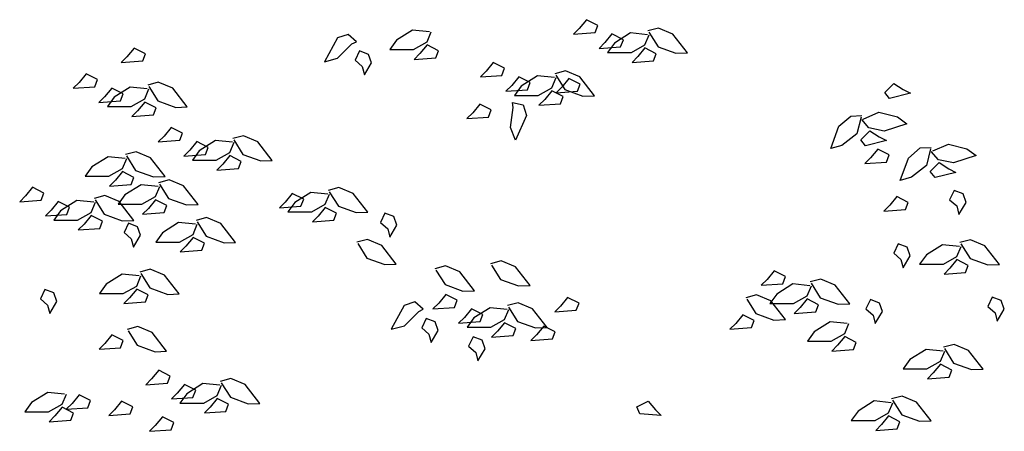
# Model space of a CAD drawing. Header units: metres. Extents: x 252743 to 254903, y 592696 to 593766.
# Tile 254 of 256: x 254630.8 to 254633.68, y 593463.6 to 593464.81. Entities that reach past the tile are written whole.
import ezdxf

# ---------------------------------------------------------------- set-up
doc = ezdxf.new("R2010")
doc.units = ezdxf.units.M
doc.layers.add('N-WB-PROFIEL-BLOCK', color=8, linetype='Continuous')
doc.layers.get('0').freeze()

# ---------------------------------------------------------------- blocks, each defined once
blk = doc.blocks.new('BOOM DOORSNEDE 2')
for p, q in [((0.4804, 4.3552), (0.4596, 4.3299)), ((0.5137, 4.3383), (0.4804, 4.3552)), ((-0.0279, 4.325), (-0.075, 4.2952)), ((0.0218, 4.32), (-0.0279, 4.325)), ((0.4596, 4.3299), (0.4427, 4.313)), ((0.5057, 4.3175), (0.5137, 4.3383)), ((0.6917, 4.3309), (0.6605, 4.3224)), ((0.7337, 4.3132), (0.6917, 4.3309)), ((-0.2474, 4.3017), (-0.2854, 4.2323)), ((-0.2162, 4.3121), (-0.2474, 4.3017)), ((-0.1924, 4.2909), (-0.2162, 4.3121)), ((-0.075, 4.2952), (-0.0949, 4.2679)), ((0.0144, 4.2902), (0.0268, 4.32)), ((0.4427, 4.313), (0.5057, 4.3175)), ((0.5554, 4.3135), (0.5345, 4.2882)), ((0.5887, 4.2966), (0.5554, 4.3135)), ((0.6096, 4.3164), (0.5624, 4.2866)), ((0.5807, 4.2758), (0.5887, 4.2966)), ((0.6592, 4.3114), (0.6096, 4.3164)), ((0.6518, 4.2816), (0.6642, 4.3114)), ((0.6636, 4.3185), (0.6901, 4.2762)), ((0.7763, 4.2583), (0.7337, 4.3132)), ((-0.8427, 4.2723), (-0.8636, 4.247)), ((-0.8095, 4.2554), (-0.8427, 4.2723)), ((-0.2473, 4.2428), (-0.2053, 4.2842)), ((-0.2053, 4.2842), (-0.1924, 4.2909)), ((-0.1832, 4.264), (-0.196, 4.2368)), ((-0.1568, 4.2536), (-0.1832, 4.264)), ((-0.0949, 4.2679), (-0.0254, 4.2679)), ((-0.0254, 4.2679), (0.0144, 4.2902)), ((0.0144, 4.2813), (-0.0065, 4.256)), ((0.0476, 4.2644), (0.0144, 4.2813)), ((0.0397, 4.2435), (0.0476, 4.2644)), ((0.5345, 4.2882), (0.5177, 4.2713)), ((0.5177, 4.2713), (0.5807, 4.2758)), ((0.5624, 4.2866), (0.5426, 4.2593)), ((0.6121, 4.2593), (0.6518, 4.2816)), ((0.6518, 4.2727), (0.6309, 4.2474)), ((0.6851, 4.2558), (0.6518, 4.2727)), ((0.6901, 4.2762), (0.7425, 4.2572)), ((-0.8636, 4.247), (-0.8805, 4.2301)), ((-0.8805, 4.2301), (-0.8174, 4.2345)), ((-0.8174, 4.2345), (-0.8095, 4.2554)), ((-0.2854, 4.2323), (-0.2473, 4.2428)), ((-0.196, 4.2368), (-0.1752, 4.2184)), ((-0.148, 4.2288), (-0.1568, 4.2536)), ((-0.0065, 4.256), (-0.0234, 4.2391)), ((-0.0234, 4.2391), (0.0397, 4.2435)), ((0.5426, 4.2593), (0.6121, 4.2593)), ((0.6309, 4.2474), (0.6141, 4.2305)), ((0.6141, 4.2305), (0.6771, 4.2349)), ((0.6771, 4.2349), (0.6851, 4.2558)), ((0.7425, 4.2572), (0.7763, 4.2583)), ((-0.1752, 4.2184), (-0.1688, 4.1936)), ((-0.1688, 4.1936), (-0.148, 4.2288)), ((0.2081, 4.2299), (0.1872, 4.2045)), ((0.2413, 4.213), (0.2081, 4.2299)), ((0.2334, 4.1921), (0.2413, 4.213)), ((-0.9831, 4.1969), (-1.0039, 4.1716)), ((-0.9498, 4.18), (-0.9831, 4.1969)), ((-0.9578, 4.1592), (-0.9498, 4.18)), ((0.1872, 4.2045), (0.1703, 4.1877)), ((0.1703, 4.1877), (0.2334, 4.1921)), ((0.2831, 4.1881), (0.2622, 4.1628)), ((0.3163, 4.1713), (0.2831, 4.1881)), ((0.3373, 4.191), (0.2901, 4.1612)), ((0.3869, 4.1861), (0.3373, 4.191)), ((0.3795, 4.1563), (0.3919, 4.1861)), ((0.4193, 4.2055), (0.3882, 4.197)), ((0.3912, 4.1931), (0.4177, 4.1509)), ((0.4294, 4.1837), (0.4086, 4.1583)), ((0.4613, 4.1878), (0.4193, 4.2055)), ((0.4627, 4.1668), (0.4294, 4.1837)), ((0.504, 4.1329), (0.4613, 4.1878)), ((-1.0039, 4.1716), (-1.0208, 4.1547)), ((-1.0208, 4.1547), (-0.9578, 4.1592)), ((-0.9081, 4.1552), (-0.929, 4.1299)), ((-0.8749, 4.1383), (-0.9081, 4.1552)), ((-0.8539, 4.1581), (-0.9011, 4.1283)), ((-0.8043, 4.1531), (-0.8539, 4.1581)), ((-0.8117, 4.1233), (-0.7993, 4.1531)), ((-0.7719, 4.1726), (-0.803, 4.1641)), ((-0.8, 4.1602), (-0.7734, 4.1179)), ((-0.7298, 4.1549), (-0.7719, 4.1726)), ((-0.6872, 4.1), (-0.7298, 4.1549)), ((0.2622, 4.1628), (0.2453, 4.1459)), ((0.2453, 4.1459), (0.3084, 4.1504)), ((0.2901, 4.1612), (0.2702, 4.1339)), ((0.3084, 4.1504), (0.3163, 4.1713)), ((0.3397, 4.1339), (0.3795, 4.1563)), ((0.4086, 4.1583), (0.3917, 4.1414)), ((0.4177, 4.1509), (0.4702, 4.1319)), ((0.4548, 4.1459), (0.4627, 4.1668)), ((1.3536, 4.1426), (1.3801, 4.1689)), ((1.3801, 4.1689), (1.4077, 4.1512)), ((1.4077, 4.1512), (1.429, 4.1404)), ((-0.929, 4.1299), (-0.9459, 4.113)), ((-0.9011, 4.1283), (-0.9209, 4.101)), ((-0.8828, 4.1175), (-0.8749, 4.1383)), ((-0.8514, 4.101), (-0.8117, 4.1233)), ((0.2702, 4.1339), (0.3397, 4.1339)), ((0.3586, 4.122), (0.3417, 4.1051)), ((0.3795, 4.1473), (0.3586, 4.122)), ((0.4127, 4.1304), (0.3795, 4.1473)), ((0.3917, 4.1414), (0.4548, 4.1459)), ((0.4048, 4.1096), (0.4127, 4.1304)), ((0.4702, 4.1319), (0.504, 4.1329)), ((1.3676, 4.1252), (1.3536, 4.1426)), ((1.429, 4.1404), (1.3676, 4.1252)), ((-0.9459, 4.113), (-0.8828, 4.1175)), ((-0.9209, 4.101), (-0.8514, 4.101)), ((-0.8117, 4.1144), (-0.8326, 4.089)), ((-0.7784, 4.0975), (-0.8117, 4.1144)), ((-0.7864, 4.0766), (-0.7784, 4.0975)), ((-0.7734, 4.1179), (-0.721, 4.0989)), ((-0.721, 4.0989), (-0.6872, 4.1)), ((0.1687, 4.1082), (0.1479, 4.0829)), ((0.202, 4.0913), (0.1687, 4.1082)), ((0.194, 4.0705), (0.202, 4.0913)), ((0.2584, 4.04), (0.2664, 4.0984)), ((0.264, 4.1128), (0.2952, 4.1064)), ((0.2664, 4.0984), (0.264, 4.1128)), ((0.2952, 4.1064), (0.3056, 4.0752)), ((0.3417, 4.1051), (0.4048, 4.1096)), ((-0.8326, 4.089), (-0.8495, 4.0722)), ((-0.8495, 4.0722), (-0.7864, 4.0766)), ((0.1479, 4.0829), (0.131, 4.066)), ((0.131, 4.066), (0.194, 4.0705)), ((0.3056, 4.0752), (0.2728, 4.0032)), ((1.2193, 4.0436), (1.2538, 4.0734)), ((1.2538, 4.0734), (1.2861, 4.0749)), ((1.2844, 4.0702), (1.2721, 4.0218)), ((1.3069, 4.0388), (1.2859, 4.0633)), ((1.2907, 4.0648), (1.3364, 4.0848)), ((1.3364, 4.0848), (1.3904, 4.0709)), ((1.3904, 4.0709), (1.4177, 4.0511)), ((-0.7341, 4.0404), (-0.755, 4.015)), ((-0.7009, 4.0235), (-0.7341, 4.0404)), ((0.2728, 4.0032), (0.2584, 4.04)), ((1.1956, 3.9783), (1.2193, 4.0436)), ((1.3516, 4.0297), (1.3069, 4.0388)), ((1.4177, 4.0511), (1.3516, 4.0297)), ((-0.755, 4.015), (-0.7719, 3.9982)), ((-0.7088, 4.0026), (-0.7009, 4.0235)), ((-0.5229, 4.016), (-0.554, 4.0076)), ((-0.4809, 3.9983), (-0.5229, 4.016)), ((1.2721, 4.0218), (1.2281, 3.9877)), ((1.2832, 4.004), (1.3097, 4.0302)), ((1.3097, 4.0302), (1.3373, 4.0126)), ((1.3373, 4.0126), (1.3585, 4.0017)), ((-0.7719, 3.9982), (-0.7088, 4.0026)), ((-0.6592, 3.9987), (-0.68, 3.9733)), ((-0.6259, 3.9818), (-0.6592, 3.9987)), ((-0.605, 4.0015), (-0.6521, 3.9717)), ((-0.6339, 3.9609), (-0.6259, 3.9818)), ((-0.5553, 3.9966), (-0.605, 4.0015)), ((-0.5628, 3.9668), (-0.5504, 3.9966)), ((-0.551, 4.0036), (-0.5245, 3.9614)), ((-0.4383, 3.9434), (-0.4809, 3.9983)), ((1.2281, 3.9877), (1.1956, 3.9783)), ((1.2972, 3.9866), (1.2832, 4.004)), ((1.3585, 4.0017), (1.2972, 3.9866)), ((1.333, 3.9764), (1.3121, 3.9511)), ((1.3662, 3.9596), (1.333, 3.9764)), ((1.4225, 3.9506), (1.4571, 3.9803)), ((1.4571, 3.9803), (1.4893, 3.9818)), ((1.4876, 3.9771), (1.4754, 3.9288)), ((1.4939, 3.9717), (1.5396, 3.9917)), ((1.5396, 3.9917), (1.5937, 3.9779)), ((1.5937, 3.9779), (1.621, 3.958)), ((-0.9187, 3.9546), (-0.9659, 3.9248)), ((-0.8691, 3.9497), (-0.9187, 3.9546)), ((-0.8765, 3.9199), (-0.8641, 3.9497)), ((-0.8367, 3.9691), (-0.8678, 3.9607)), ((-0.8648, 3.9567), (-0.8383, 3.9145)), ((-0.7947, 3.9514), (-0.8367, 3.9691)), ((-0.752, 3.8965), (-0.7947, 3.9514)), ((-0.68, 3.9733), (-0.6969, 3.9564)), ((-0.6969, 3.9564), (-0.6339, 3.9609)), ((-0.6521, 3.9717), (-0.672, 3.9444)), ((-0.6025, 3.9444), (-0.5628, 3.9668)), ((-0.5628, 3.9578), (-0.5836, 3.9325)), ((-0.5295, 3.9409), (-0.5628, 3.9578)), ((-0.5245, 3.9614), (-0.472, 3.9424)), ((1.3121, 3.9511), (1.2952, 3.9342)), ((1.3583, 3.9387), (1.3662, 3.9596)), ((1.3989, 3.8852), (1.4225, 3.9506)), ((1.5102, 3.9457), (1.4892, 3.9702)), ((1.621, 3.958), (1.5548, 3.9366)), ((-0.9659, 3.9248), (-0.9858, 3.8975)), ((-0.9163, 3.8975), (-0.8765, 3.9199)), ((-0.672, 3.9444), (-0.6025, 3.9444)), ((-0.5836, 3.9325), (-0.6005, 3.9156)), ((-0.6005, 3.9156), (-0.5374, 3.9201)), ((-0.5374, 3.9201), (-0.5295, 3.9409)), ((-0.472, 3.9424), (-0.4383, 3.9434)), ((1.2952, 3.9342), (1.3583, 3.9387)), ((1.4754, 3.9288), (1.4313, 3.8946)), ((1.4864, 3.9109), (1.5129, 3.9372)), ((1.5548, 3.9366), (1.5102, 3.9457)), ((1.5129, 3.9372), (1.5405, 3.9195)), ((1.5405, 3.9195), (1.5618, 3.9086)), ((-0.9858, 3.8975), (-0.9163, 3.8975)), ((-0.8765, 3.9109), (-0.8974, 3.8856)), ((-0.8433, 3.8941), (-0.8765, 3.9109)), ((-0.8512, 3.8732), (-0.8433, 3.8941)), ((-0.8383, 3.9145), (-0.7858, 3.8955)), ((-0.7858, 3.8955), (-0.752, 3.8965)), ((1.4313, 3.8946), (1.3989, 3.8852)), ((1.5004, 3.8935), (1.4864, 3.9109)), ((1.5618, 3.9086), (1.5004, 3.8935)), ((-1.1396, 3.8652), (-1.1605, 3.8399)), ((-1.1064, 3.8483), (-1.1396, 3.8652)), ((-0.8974, 3.8856), (-0.9143, 3.8687)), ((-0.9143, 3.8687), (-0.8512, 3.8732)), ((-0.8222, 3.8726), (-0.8694, 3.8428)), ((-0.7725, 3.8676), (-0.8222, 3.8726)), ((-0.78, 3.8378), (-0.7676, 3.8676)), ((-0.7401, 3.8871), (-0.7713, 3.8786)), ((-0.7682, 3.8747), (-0.7417, 3.8324)), ((-0.6981, 3.8694), (-0.7401, 3.8871)), ((-0.6555, 3.8145), (-0.6981, 3.8694)), ((-0.2435, 3.8646), (-0.2747, 3.8562)), ((-0.2015, 3.8469), (-0.2435, 3.8646)), ((-1.1605, 3.8399), (-1.1774, 3.823)), ((-1.1143, 3.8275), (-1.1064, 3.8483)), ((-0.9284, 3.8409), (-0.9595, 3.8324)), ((-0.8864, 3.8232), (-0.9284, 3.8409)), ((-0.8694, 3.8428), (-0.8892, 3.8155)), ((-0.8197, 3.8155), (-0.78, 3.8378)), ((-0.7417, 3.8324), (-0.6893, 3.8134)), ((-0.3798, 3.8473), (-0.4006, 3.8219)), ((-0.3465, 3.8304), (-0.3798, 3.8473)), ((-0.3256, 3.8501), (-0.3728, 3.8203)), ((-0.2759, 3.8452), (-0.3256, 3.8501)), ((-0.2834, 3.8154), (-0.271, 3.8452)), ((-0.2716, 3.8522), (-0.2451, 3.81)), ((-0.1589, 3.792), (-0.2015, 3.8469)), ((1.3888, 3.8378), (1.368, 3.8125)), ((1.4221, 3.821), (1.3888, 3.8378)), ((1.556, 3.856), (1.5432, 3.8288)), ((1.5824, 3.8456), (1.556, 3.856)), ((1.5912, 3.8208), (1.5824, 3.8456)), ((-1.1774, 3.823), (-1.1143, 3.8275)), ((-1.0647, 3.8235), (-1.0855, 3.7982)), ((-1.0314, 3.8066), (-1.0647, 3.8235)), ((-1.0105, 3.8264), (-1.0576, 3.7966)), ((-1.0393, 3.7858), (-1.0314, 3.8066)), ((-0.9608, 3.8214), (-1.0105, 3.8264)), ((-0.9683, 3.7916), (-0.9558, 3.8214)), ((-0.9565, 3.8285), (-0.93, 3.7862)), ((-0.8892, 3.8155), (-0.8197, 3.8155)), ((-0.8438, 3.7683), (-0.8864, 3.8232)), ((-0.8008, 3.8035), (-0.8177, 3.7867)), ((-0.78, 3.8289), (-0.8008, 3.8035)), ((-0.7467, 3.812), (-0.78, 3.8289)), ((-0.7547, 3.7911), (-0.7467, 3.812)), ((-0.6893, 3.8134), (-0.6555, 3.8145)), ((-0.4006, 3.8219), (-0.4175, 3.8051)), ((-0.4175, 3.8051), (-0.3545, 3.8095)), ((-0.3728, 3.8203), (-0.3926, 3.793)), ((-0.3545, 3.8095), (-0.3465, 3.8304)), ((-0.3231, 3.793), (-0.2834, 3.8154)), ((-0.2834, 3.8064), (-0.3042, 3.7811)), ((-0.2501, 3.7896), (-0.2834, 3.8064)), ((-0.2451, 3.81), (-0.1926, 3.791)), ((1.368, 3.8125), (1.3511, 3.7956)), ((1.4141, 3.8001), (1.4221, 3.821)), ((1.5432, 3.8288), (1.564, 3.8104)), ((1.564, 3.8104), (1.5704, 3.7856)), ((1.5704, 3.7856), (1.5912, 3.8208)), ((-1.0855, 3.7982), (-1.1024, 3.7813)), ((-1.1024, 3.7813), (-1.0393, 3.7858)), ((-1.0576, 3.7966), (-1.0775, 3.7693)), ((-1.008, 3.7693), (-0.9683, 3.7916)), ((-0.9683, 3.7827), (-0.9891, 3.7573)), ((-0.935, 3.7658), (-0.9683, 3.7827)), ((-0.93, 3.7862), (-0.8775, 3.7672)), ((-0.8177, 3.7867), (-0.7547, 3.7911)), ((-0.6305, 3.7767), (-0.6616, 3.7683)), ((-0.5885, 3.759), (-0.6305, 3.7767)), ((-0.3926, 3.793), (-0.3231, 3.793)), ((-0.3042, 3.7811), (-0.3211, 3.7642)), ((-0.2581, 3.7687), (-0.2501, 3.7896)), ((-0.1926, 3.791), (-0.1589, 3.792)), ((-0.1088, 3.7896), (-0.1216, 3.7624)), ((-0.0824, 3.7792), (-0.1088, 3.7896)), ((-0.0736, 3.7544), (-0.0824, 3.7792)), ((1.3511, 3.7956), (1.4141, 3.8001)), ((-1.0775, 3.7693), (-1.008, 3.7693)), ((-0.9891, 3.7573), (-1.006, 3.7405)), ((-1.006, 3.7405), (-0.9429, 3.7449)), ((-0.9429, 3.7449), (-0.935, 3.7658)), ((-0.8775, 3.7672), (-0.8438, 3.7683)), ((-0.8592, 3.76), (-0.872, 3.7328)), ((-0.8328, 3.7496), (-0.8592, 3.76)), ((-0.824, 3.7248), (-0.8328, 3.7496)), ((-0.7126, 3.7622), (-0.7597, 3.7324)), ((-0.6629, 3.7573), (-0.7126, 3.7622)), ((-0.6703, 3.7275), (-0.6579, 3.7573)), ((-0.6586, 3.7643), (-0.6321, 3.7221)), ((-0.5459, 3.7041), (-0.5885, 3.759)), ((-0.3211, 3.7642), (-0.2581, 3.7687)), ((-0.1216, 3.7624), (-0.1008, 3.744)), ((-0.0944, 3.7192), (-0.0736, 3.7544)), ((-0.872, 3.7328), (-0.8512, 3.7144)), ((-0.8448, 3.6896), (-0.824, 3.7248)), ((-0.7597, 3.7324), (-0.7796, 3.7051)), ((-0.7101, 3.7051), (-0.6703, 3.7275)), ((-0.6703, 3.7185), (-0.6912, 3.6932)), ((-0.6371, 3.7017), (-0.6703, 3.7185)), ((-0.6321, 3.7221), (-0.5796, 3.7031)), ((-0.1008, 3.744), (-0.0944, 3.7192)), ((-0.8512, 3.7144), (-0.8448, 3.6896)), ((-0.7796, 3.7051), (-0.7101, 3.7051)), ((-0.6912, 3.6932), (-0.7081, 3.6763)), ((-0.645, 3.6808), (-0.6371, 3.7017)), ((-0.5796, 3.7031), (-0.5459, 3.7041)), ((-0.1603, 3.7127), (-0.1914, 3.7042)), ((-0.1884, 3.7003), (-0.1619, 3.658)), ((-0.1183, 3.695), (-0.1603, 3.7127)), ((-0.0757, 3.6401), (-0.1183, 3.695)), ((1.3928, 3.7), (1.38, 3.6728)), ((1.4192, 3.6896), (1.3928, 3.7)), ((1.428, 3.6648), (1.4192, 3.6896)), ((1.5224, 3.6973), (1.4752, 3.6675)), ((1.5721, 3.6924), (1.5224, 3.6973)), ((1.5646, 3.6626), (1.577, 3.6924)), ((1.6045, 3.7118), (1.5733, 3.7034)), ((1.5764, 3.6994), (1.6029, 3.6572)), ((1.6465, 3.6941), (1.6045, 3.7118)), ((1.6891, 3.6392), (1.6465, 3.6941)), ((-0.7081, 3.6763), (-0.645, 3.6808)), ((1.38, 3.6728), (1.4008, 3.6544)), ((1.4072, 3.6296), (1.428, 3.6648)), ((1.4752, 3.6675), (1.4554, 3.6402)), ((1.5249, 3.6402), (1.5646, 3.6626)), ((-0.1619, 3.658), (-0.1094, 3.639)), ((-0.1094, 3.639), (-0.0757, 3.6401)), ((0.0686, 3.6352), (0.0375, 3.6267)), ((0.1106, 3.6175), (0.0686, 3.6352)), ((0.231, 3.6501), (0.1998, 3.6416)), ((0.2029, 3.6377), (0.2294, 3.5954)), ((0.273, 3.6324), (0.231, 3.6501)), ((0.3156, 3.5775), (0.273, 3.6324)), ((1.4008, 3.6544), (1.4072, 3.6296)), ((1.4554, 3.6402), (1.5249, 3.6402)), ((1.5646, 3.6536), (1.5438, 3.6283)), ((1.5979, 3.6368), (1.5646, 3.6536)), ((1.5899, 3.6159), (1.5979, 3.6368)), ((1.6029, 3.6572), (1.6554, 3.6382)), ((1.6554, 3.6382), (1.6891, 3.6392)), ((-0.8774, 3.6112), (-0.9245, 3.5814)), ((-0.8277, 3.6062), (-0.8774, 3.6112)), ((-0.8352, 3.5764), (-0.8227, 3.6062)), ((-0.7953, 3.6257), (-0.8264, 3.6172)), ((-0.8234, 3.6133), (-0.7969, 3.571)), ((-0.7533, 3.608), (-0.7953, 3.6257)), ((-0.7107, 3.5531), (-0.7533, 3.608)), ((0.0405, 3.6228), (0.067, 3.5806)), ((0.1532, 3.5626), (0.1106, 3.6175)), ((1.03, 3.6208), (1.0092, 3.5954)), ((1.0633, 3.6039), (1.03, 3.6208)), ((1.0554, 3.583), (1.0633, 3.6039)), ((1.5438, 3.6283), (1.5269, 3.6114)), ((1.5269, 3.6114), (1.5899, 3.6159)), ((-0.9245, 3.5814), (-0.9444, 3.5541)), ((-0.8749, 3.5541), (-0.8352, 3.5764)), ((0.067, 3.5806), (0.1195, 3.5616)), ((0.2294, 3.5954), (0.2818, 3.5765)), ((0.2818, 3.5765), (0.3156, 3.5775)), ((1.0092, 3.5954), (0.9923, 3.5786)), ((0.9923, 3.5786), (1.0554, 3.583)), ((1.0844, 3.5824), (1.0372, 3.5526)), ((1.134, 3.5774), (1.0844, 3.5824)), ((1.1266, 3.5476), (1.139, 3.5774)), ((1.1664, 3.5969), (1.1353, 3.5884)), ((1.1383, 3.5845), (1.1649, 3.5422)), ((1.2085, 3.5792), (1.1664, 3.5969)), ((1.2511, 3.5243), (1.2085, 3.5792)), ((-1.104, 3.5664), (-1.1168, 3.5392)), ((-1.0776, 3.556), (-1.104, 3.5664)), ((-1.0688, 3.5312), (-1.0776, 3.556)), ((-0.9444, 3.5541), (-0.8749, 3.5541)), ((-0.8352, 3.5675), (-0.856, 3.5422)), ((-0.8019, 3.5506), (-0.8352, 3.5675)), ((-0.8098, 3.5298), (-0.8019, 3.5506)), ((-0.7969, 3.571), (-0.7444, 3.552)), ((-0.7444, 3.552), (-0.7107, 3.5531)), ((0.0695, 3.5518), (0.0486, 3.5264)), ((0.1027, 3.5349), (0.0695, 3.5518)), ((0.1195, 3.5616), (0.1532, 3.5626)), ((0.9782, 3.5507), (0.947, 3.5422)), ((1.0202, 3.533), (0.9782, 3.5507)), ((1.0372, 3.5526), (1.0173, 3.5253)), ((1.0869, 3.5253), (1.1266, 3.5476)), ((1.668, 3.544), (1.6552, 3.5168)), ((1.6944, 3.5336), (1.668, 3.544)), ((-1.1168, 3.5392), (-1.096, 3.5208)), ((-1.096, 3.5208), (-1.0896, 3.496)), ((-1.0896, 3.496), (-1.0688, 3.5312)), ((-0.856, 3.5422), (-0.8729, 3.5253)), ((-0.8729, 3.5253), (-0.8098, 3.5298)), ((-0.0522, 3.5193), (-0.0902, 3.4499)), ((-0.021, 3.5297), (-0.0522, 3.5193)), ((0.0028, 3.5085), (-0.021, 3.5297)), ((0.0486, 3.5264), (0.0317, 3.5096)), ((0.0948, 3.514), (0.1027, 3.5349)), ((0.2807, 3.5274), (0.2496, 3.519)), ((0.2526, 3.515), (0.2791, 3.4728)), ((0.3227, 3.5097), (0.2807, 3.5274)), ((0.4048, 3.5177), (0.3879, 3.5008)), ((0.4256, 3.543), (0.4048, 3.5177)), ((0.4589, 3.5261), (0.4256, 3.543)), ((0.451, 3.5053), (0.4589, 3.5261)), ((0.9501, 3.5383), (0.9766, 3.496)), ((1.0173, 3.5253), (1.0869, 3.5253)), ((1.0628, 3.4781), (1.0202, 3.533)), ((1.1266, 3.5387), (1.1057, 3.5134)), ((1.1598, 3.5218), (1.1266, 3.5387)), ((1.1519, 3.501), (1.1598, 3.5218)), ((1.1649, 3.5422), (1.2173, 3.5232)), ((1.2173, 3.5232), (1.2511, 3.5243)), ((1.3112, 3.5368), (1.2984, 3.5096)), ((1.3376, 3.5264), (1.3112, 3.5368)), ((1.3464, 3.5016), (1.3376, 3.5264)), ((1.6552, 3.5168), (1.676, 3.4984)), ((1.7032, 3.5088), (1.6944, 3.5336)), ((-0.0521, 3.4604), (-0.0101, 3.5018)), ((-0.0101, 3.5018), (0.0028, 3.5085)), ((0.0317, 3.5096), (0.0948, 3.514)), ((0.1444, 3.5101), (0.1236, 3.4847)), ((0.1777, 3.4932), (0.1444, 3.5101)), ((0.1986, 3.5129), (0.1515, 3.4831)), ((0.1697, 3.4723), (0.1777, 3.4932)), ((0.2483, 3.508), (0.1986, 3.5129)), ((0.2408, 3.4782), (0.2532, 3.508)), ((0.3653, 3.4548), (0.3227, 3.5097)), ((0.3879, 3.5008), (0.451, 3.5053)), ((0.9383, 3.4925), (0.9175, 3.4672)), ((0.9716, 3.4756), (0.9383, 3.4925)), ((0.9766, 3.496), (1.0291, 3.477)), ((1.1057, 3.5134), (1.0888, 3.4965)), ((1.0888, 3.4965), (1.1519, 3.501)), ((1.2984, 3.5096), (1.3192, 3.4912)), ((1.3192, 3.4912), (1.3256, 3.4664)), ((1.3256, 3.4664), (1.3464, 3.5016)), ((1.676, 3.4984), (1.6824, 3.4736)), ((1.6824, 3.4736), (1.7032, 3.5088)), ((-0.8322, 3.458), (-0.8633, 3.4495)), ((-0.7901, 3.4403), (-0.8322, 3.458)), ((-0.0902, 3.4499), (-0.0521, 3.4604)), ((0.012, 3.4816), (-0.0008, 3.4544)), ((0.0384, 3.4712), (0.012, 3.4816)), ((0.0472, 3.4464), (0.0384, 3.4712)), ((0.1236, 3.4847), (0.1067, 3.4679)), ((0.1067, 3.4679), (0.1697, 3.4723)), ((0.1515, 3.4831), (0.1316, 3.4558)), ((0.2011, 3.4558), (0.2408, 3.4782)), ((0.2408, 3.4692), (0.22, 3.4439)), ((0.2741, 3.4524), (0.2408, 3.4692)), ((0.2791, 3.4728), (0.3316, 3.4538)), ((0.3556, 3.4594), (0.3348, 3.434)), ((0.3889, 3.4425), (0.3556, 3.4594)), ((0.9175, 3.4672), (0.9006, 3.4503)), ((0.9636, 3.4548), (0.9716, 3.4756)), ((1.0291, 3.477), (1.0628, 3.4781)), ((1.194, 3.4721), (1.1469, 3.4423)), ((1.2437, 3.4671), (1.194, 3.4721)), ((1.2362, 3.4373), (1.2486, 3.4671)), ((-0.9076, 3.4337), (-0.9284, 3.4084)), ((-0.8743, 3.4168), (-0.9076, 3.4337)), ((-0.8603, 3.4456), (-0.8337, 3.4033)), ((-0.7475, 3.3854), (-0.7901, 3.4403)), ((-0.0008, 3.4544), (0.02, 3.436)), ((0.02, 3.436), (0.0264, 3.4112)), ((0.0264, 3.4112), (0.0472, 3.4464)), ((0.1316, 3.4558), (0.2011, 3.4558)), ((0.1488, 3.428), (0.136, 3.4008)), ((0.1752, 3.4176), (0.1488, 3.428)), ((0.22, 3.4439), (0.2031, 3.427)), ((0.2031, 3.427), (0.2662, 3.4315)), ((0.2662, 3.4315), (0.2741, 3.4524)), ((0.3348, 3.434), (0.3179, 3.4172)), ((0.3316, 3.4538), (0.3653, 3.4548)), ((0.381, 3.4216), (0.3889, 3.4425)), ((0.9006, 3.4503), (0.9636, 3.4548)), ((1.1469, 3.4423), (1.127, 3.415)), ((1.1965, 3.415), (1.2362, 3.4373)), ((1.2362, 3.4284), (1.2154, 3.403)), ((1.2695, 3.4115), (1.2362, 3.4284)), ((-0.9284, 3.4084), (-0.9453, 3.3915)), ((-0.8822, 3.396), (-0.8743, 3.4168)), ((-0.8337, 3.4033), (-0.7813, 3.3843)), ((0.136, 3.4008), (0.1568, 3.3824)), ((0.184, 3.3928), (0.1752, 3.4176)), ((0.3179, 3.4172), (0.381, 3.4216)), ((1.127, 3.415), (1.1965, 3.415)), ((1.2154, 3.403), (1.1985, 3.3862)), ((1.2616, 3.3906), (1.2695, 3.4115)), ((1.5562, 3.4057), (1.5251, 3.3973)), ((1.5983, 3.388), (1.5562, 3.4057)), ((-0.9453, 3.3915), (-0.8822, 3.396)), ((-0.7813, 3.3843), (-0.7475, 3.3854)), ((0.1568, 3.3824), (0.1632, 3.3576)), ((0.1632, 3.3576), (0.184, 3.3928)), ((1.1985, 3.3862), (1.2616, 3.3906)), ((1.4742, 3.3912), (1.427, 3.3614)), ((1.5238, 3.3863), (1.4742, 3.3912)), ((1.5164, 3.3565), (1.5288, 3.3863)), ((1.5281, 3.3933), (1.5547, 3.3511)), ((1.6409, 3.3331), (1.5983, 3.388)), ((1.427, 3.3614), (1.4072, 3.3341)), ((1.4767, 3.3341), (1.5164, 3.3565)), ((1.5164, 3.3475), (1.4955, 3.3222)), ((1.5497, 3.3306), (1.5164, 3.3475)), ((1.5547, 3.3511), (1.6071, 3.3321)), ((-0.7707, 3.3301), (-0.7916, 3.3047)), ((-0.7374, 3.3132), (-0.7707, 3.3301)), ((-0.7454, 3.2923), (-0.7374, 3.3132)), ((1.4072, 3.3341), (1.4767, 3.3341)), ((1.4955, 3.3222), (1.4787, 3.3053)), ((1.5417, 3.3098), (1.5497, 3.3306)), ((1.6071, 3.3321), (1.6409, 3.3331)), ((-0.7916, 3.3047), (-0.8084, 3.2879)), ((-0.8084, 3.2879), (-0.7454, 3.2923)), ((-0.6957, 3.2884), (-0.7166, 3.263)), ((-0.6625, 3.2715), (-0.6957, 3.2884)), ((-0.6415, 3.2912), (-0.6887, 3.2614)), ((-0.5919, 3.2863), (-0.6415, 3.2912)), ((-0.5993, 3.2565), (-0.5869, 3.2863)), ((-0.5595, 3.3057), (-0.5906, 3.2973)), ((-0.5876, 3.2933), (-0.561, 3.2511)), ((-0.5174, 3.288), (-0.5595, 3.3057)), ((-0.4748, 3.2331), (-0.5174, 3.288)), ((1.4787, 3.3053), (1.5417, 3.3098)), ((-1.0955, 3.2654), (-1.1427, 3.2356)), ((-1.0459, 3.2605), (-1.0955, 3.2654)), ((-1.0533, 3.2307), (-1.0409, 3.2605)), ((-1.0034, 3.2581), (-1.0242, 3.2327)), ((-0.9701, 3.2412), (-1.0034, 3.2581)), ((-0.7166, 3.263), (-0.7335, 3.2462)), ((-0.6887, 3.2614), (-0.7086, 3.2341)), ((-0.6704, 3.2506), (-0.6625, 3.2715)), ((-0.639, 3.2341), (-0.5993, 3.2565)), ((-1.1427, 3.2356), (-1.1626, 3.2083)), ((-1.0931, 3.2083), (-1.0533, 3.2307)), ((-1.0242, 3.2327), (-1.0411, 3.2158)), ((-0.978, 3.2203), (-0.9701, 3.2412)), ((-0.8793, 3.2399), (-0.9001, 3.2146)), ((-0.846, 3.2231), (-0.8793, 3.2399)), ((-0.7335, 3.2462), (-0.6704, 3.2506)), ((-0.7086, 3.2341), (-0.639, 3.2341)), ((-0.5993, 3.2475), (-0.6202, 3.2222)), ((-0.5661, 3.2307), (-0.5993, 3.2475)), ((-0.574, 3.2098), (-0.5661, 3.2307)), ((-0.561, 3.2511), (-0.5086, 3.2321)), ((-0.5086, 3.2321), (-0.4748, 3.2331)), ((0.6284, 3.2231), (0.6617, 3.2399)), ((0.6617, 3.2399), (0.6825, 3.2146)), ((1.3225, 3.2402), (1.2753, 3.2104)), ((1.3721, 3.2352), (1.3225, 3.2402)), ((1.3647, 3.2054), (1.3771, 3.2352)), ((1.4045, 3.2547), (1.3734, 3.2462)), ((1.3764, 3.2423), (1.403, 3.2)), ((1.4465, 3.237), (1.4045, 3.2547)), ((1.4892, 3.1821), (1.4465, 3.237)), ((-1.1626, 3.2083), (-1.0931, 3.2083)), ((-1.0533, 3.2217), (-1.0742, 3.1964)), ((-1.0201, 3.2048), (-1.0533, 3.2217)), ((-1.0411, 3.2158), (-0.978, 3.2203)), ((-1.028, 3.184), (-1.0201, 3.2048)), ((-0.9001, 3.2146), (-0.917, 3.1977)), ((-0.917, 3.1977), (-0.854, 3.2022)), ((-0.854, 3.2022), (-0.846, 3.2231)), ((-0.6202, 3.2222), (-0.6371, 3.2053)), ((-0.6371, 3.2053), (-0.574, 3.2098)), ((0.6364, 3.2022), (0.6284, 3.2231)), ((0.6994, 3.1977), (0.6364, 3.2022)), ((0.6825, 3.2146), (0.6994, 3.1977)), ((1.2753, 3.2104), (1.2554, 3.1831)), ((1.325, 3.1831), (1.3647, 3.2054)), ((1.403, 3.2), (1.4554, 3.181)), ((-1.0742, 3.1964), (-1.0911, 3.1795)), ((-1.0911, 3.1795), (-1.028, 3.184)), ((-0.76, 3.1937), (-0.7808, 3.1684)), ((-0.7267, 3.1769), (-0.76, 3.1937)), ((-0.7347, 3.156), (-0.7267, 3.1769)), ((1.2554, 3.1831), (1.325, 3.1831)), ((1.3438, 3.1712), (1.3269, 3.1543)), ((1.3647, 3.1965), (1.3438, 3.1712)), ((1.3979, 3.1796), (1.3647, 3.1965)), ((1.39, 3.1588), (1.3979, 3.1796)), ((1.4554, 3.181), (1.4892, 3.1821)), ((-0.7808, 3.1684), (-0.7977, 3.1515)), ((-0.7977, 3.1515), (-0.7347, 3.156)), ((1.3269, 3.1543), (1.39, 3.1588))]:
    blk.add_line(p, q)

msp = doc.modelspace()

# ---------------------------------------------------------------- block references
at = {"layer": 'N-WB-PROFIEL-BLOCK'}
msp.add_blockref('BOOM DOORSNEDE 2', (254631.9737, 593460.4507), dxfattribs=at)

doc.saveas('drawing.dxf')
